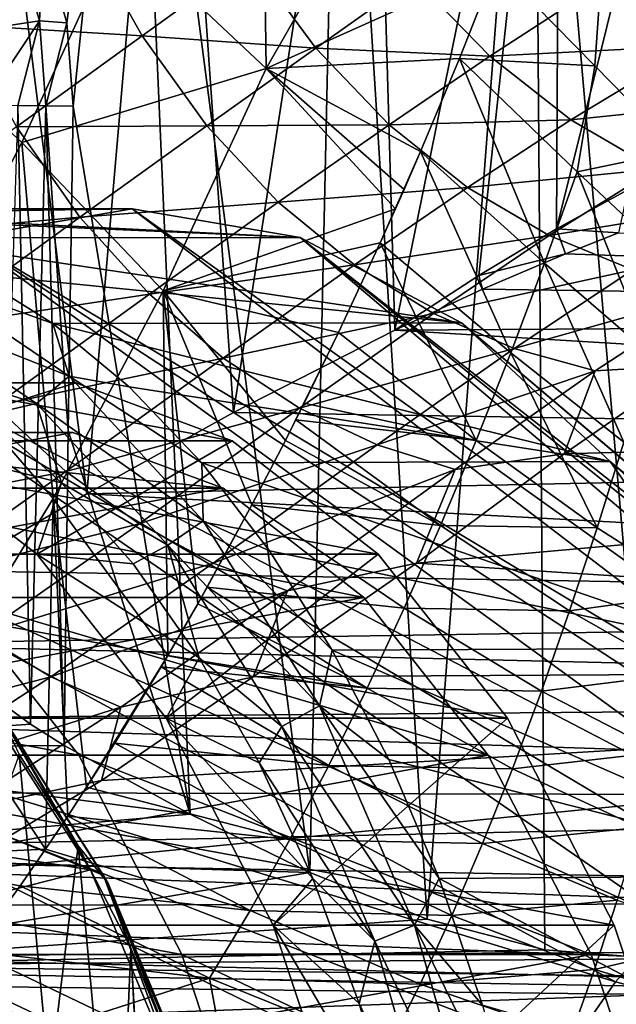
# Model space of a CAD drawing. Header units: metres. Extents: x -62 to 300, y -109 to 109.
# Tile 90 of 256: x 0.96 to 4.54, y -72.07 to -66.17. Entities that reach past the tile are written whole.
import ezdxf

# ---------------------------------------------------------------- set-up
doc = ezdxf.new("R2010")
doc.units = ezdxf.units.M
doc.layers.add('solid_500635', color=7, linetype='CONTINUOUS')

msp = doc.modelspace()

# ---------------------------------------------------------------- linework, layer by layer
at = {"layer": 'solid_500635'}
for points in [[(4.414676, -66.442856, -10.750117), (3.822498, -65.838898, -10.99087), (4.83531, -60.48914, -10.777117)], [(4.91487, -66.952858, -10.517338), (4.414676, -66.442856, -10.750117), (4.83531, -60.48914, -10.777117)], [(1.364449, -69.010475, 8.152111), (0.564259, -69.472717, 8.238403), (0.628751, -63.165276, 8.3901)], [(1.364449, -69.010475, 8.152111), (0.628751, -63.165276, 8.3901), (1.872208, -63.165276, 8.202679)], [(1.645622, -63.165276, -8.251122), (1.106093, -65.690086, -8.265699), (1.244634, -66.184013, -8.233155)], [(1.645622, -63.165276, -8.251122), (1.244634, -66.184013, -8.233155), (1.283835, -66.684723, -8.214751)], [(1.985656, -70.93219, -7.992712), (1.645622, -63.165276, -8.251122), (1.283835, -66.684723, -8.214751)], [(2.246483, -68.522705, 7.963655), (1.364449, -69.010475, 8.152111), (1.872208, -63.165276, 8.202679)], [(2.704326, -71.282684, -7.774232), (2.881211, -63.165276, -7.904917), (1.645622, -63.165276, -8.251122)], [(1.985656, -70.93219, -7.992712), (2.704326, -71.282684, -7.774232), (1.645622, -63.165276, -8.251122)], [(2.246483, -68.522705, 7.963655), (1.872208, -63.165276, 8.202679), (3.073843, -63.165276, 7.832023)], [(3.21521, -68.027199, 7.635393), (2.246483, -68.522705, 7.963655), (3.073843, -63.165276, 7.832023)], [(2.704326, -71.282684, -7.774232), (3.408413, -71.561455, -7.488616), (2.881211, -63.165276, -7.904917)], [(3.408413, -71.561455, -7.488616), (4.049783, -63.165276, -7.374846), (2.881211, -63.165276, -7.904917)], [(3.21521, -68.027199, 7.635393), (3.073843, -63.165276, 7.832023), (4.206813, -63.165276, 7.286413)], [(3.71759, -67.699524, 7.411463), (3.21521, -68.027199, 7.635393), (4.206813, -63.165276, 7.286413)], [(3.408413, -71.561455, -7.488616), (4.115336, -71.746017, -7.122199), (4.049783, -63.165276, -7.374846)], [(4.183919, -67.419502, 7.165586), (3.71759, -67.699524, 7.411463), (4.206813, -63.165276, 7.286413)], [(4.803839, -71.799995, -6.676443), (5.124158, -63.165276, -6.673237), (4.049783, -63.165276, -7.374846)], [(4.115336, -71.746017, -7.122199), (4.803839, -71.799995, -6.676443), (4.049783, -63.165276, -7.374846)], [(4.183919, -67.419502, 7.165586), (4.206813, -63.165276, 7.286413), (5.24581, -63.165276, 6.578037)], [(4.613797, -67.185982, 6.902903), (4.183919, -67.419502, 7.165586), (5.24581, -63.165276, 6.578037)], [(2.441641, -66.459221, -11.462218), (1.556798, -65.625488, -11.634988), (2.416229, -64.564964, -11.419086)], [(2.441641, -66.459221, -11.462218), (2.416229, -64.564964, -11.419086), (3.159353, -65.20282, -11.217307)], [(2.441641, -66.459221, -11.462218), (3.159353, -65.20282, -11.217307), (3.822498, -65.838898, -10.99087)], [(0.604469, -66.196709, 12.280176), (1.354332, -65.652222, 12.27731), (0.312458, -65.529556, 12.057717)], [(0.975814, -66.902145, -11.958987), (0.019048, -66.014954, -12.010802), (1.556798, -65.625488, -11.634988)], [(0.975814, -66.902145, -11.958987), (1.556798, -65.625488, -11.634988), (2.441641, -66.459221, -11.462218)], [(1.697253, -66.263145, 12.549863), (1.354332, -65.652222, 12.27731), (0.604469, -66.196709, 12.280176)], [(1.080518, -66.171921, -8.249556), (0.937906, -65.676407, -8.28035), (0.710456, -66.228172, -8.216345)], [(1.080518, -66.171921, -8.249556), (1.106093, -65.690086, -8.265699), (0.937906, -65.676407, -8.28035)], [(1.697253, -66.263145, 12.549863), (2.341826, -65.795738, 12.518625), (1.354332, -65.652222, 12.27731)], [(1.080518, -66.171921, -8.249556), (1.244634, -66.184013, -8.233155), (1.106093, -65.690086, -8.265699)], [(2.739701, -66.337006, 12.839159), (2.341826, -65.795738, 12.518625), (1.697253, -66.263145, 12.549863)], [(2.739701, -66.337006, 12.839159), (3.330928, -65.917168, 12.80323), (2.341826, -65.795738, 12.518625)], [(5.007694, -66.3228, 13.55438), (5.921206, -65.798935, 13.505888), (4.495579, -65.922134, 13.14192)], [(2.441641, -66.459221, -11.462218), (3.822498, -65.838898, -10.99087), (3.601828, -66.397438, -11.064909)], [(3.601828, -66.397438, -11.064909), (3.822498, -65.838898, -10.99087), (4.414676, -66.442856, -10.750117)], [(3.784534, -66.38488, 13.168923), (3.330928, -65.917168, 12.80323), (2.739701, -66.337006, 12.839159)], [(3.784534, -66.38488, 13.168923), (4.495579, -65.922134, 13.14192), (3.330928, -65.917168, 12.80323)], [(5.007694, -66.3228, 13.55438), (4.495579, -65.922134, 13.14192), (3.784534, -66.38488, 13.168923)], [(0.352653, -68.100082, -12.456882), (0.019048, -66.014954, -12.010802), (0.975814, -66.902145, -11.958987)], [(0.942677, -66.808113, 12.552604), (1.697253, -66.263145, 12.549863), (0.604469, -66.196709, 12.280176)], [(1.080518, -66.171921, -8.249556), (0.710456, -66.228172, -8.216345), (0.744274, -66.676216, -8.200944)], [(0.950352, -66.67997, -8.229373), (1.080518, -66.171921, -8.249556), (0.744274, -66.676216, -8.200944)], [(0.950352, -66.67997, -8.229373), (1.118768, -66.682571, -8.231311), (1.080518, -66.171921, -8.249556)], [(1.118768, -66.682571, -8.231311), (1.244634, -66.184013, -8.233155), (1.080518, -66.171921, -8.249556)], [(1.118768, -66.682571, -8.231311), (1.283835, -66.684723, -8.214751), (1.244634, -66.184013, -8.233155)], [(2.086479, -66.802025, 12.867932), (1.697253, -66.263145, 12.549863), (0.942677, -66.808113, 12.552604)], [(2.086479, -66.802025, 12.867932), (2.739701, -66.337006, 12.839159), (1.697253, -66.263145, 12.549863)], [(4.271079, -66.767281, 13.564917), (5.007694, -66.3228, 13.55438), (3.784534, -66.38488, 13.168923)], [(5.543062, -66.633591, 13.989899), (5.007694, -66.3228, 13.55438), (4.271079, -66.767281, 13.564917)], [(3.1793, -66.79644, 13.198299), (2.739701, -66.337006, 12.839159), (2.086479, -66.802025, 12.867932)], [(3.1793, -66.79644, 13.198299), (3.784534, -66.38488, 13.168923), (2.739701, -66.337006, 12.839159)], [(4.271079, -66.767281, 13.564917), (3.784534, -66.38488, 13.168923), (3.1793, -66.79644, 13.198299)], [(2.441641, -66.459221, -11.462218), (3.601828, -66.397438, -11.064909), (3.368589, -66.956276, -11.169517)], [(4.111862, -67.626617, -10.891522), (3.368589, -66.956276, -11.169517), (3.601828, -66.397438, -11.064909)], [(4.308434, -67.077637, -10.789546), (3.601828, -66.397438, -11.064909), (4.414676, -66.442856, -10.750117)], [(4.111862, -67.626617, -10.891522), (3.601828, -66.397438, -11.064909), (4.308434, -67.077637, -10.789546)], [(4.308434, -67.077637, -10.789546), (4.414676, -66.442856, -10.750117), (4.91487, -66.952858, -10.517338)], [(1.824409, -67.792824, -11.850321), (0.975814, -66.902145, -11.958987), (2.441641, -66.459221, -11.462218)], [(1.824409, -67.792824, -11.850321), (2.441641, -66.459221, -11.462218), (3.218404, -67.300552, -11.24983)], [(2.441641, -66.459221, -11.462218), (3.368589, -66.956276, -11.169517), (3.27012, -67.183311, -11.221086)], [(2.441641, -66.459221, -11.462218), (3.27012, -67.183311, -11.221086), (3.218404, -67.300552, -11.24983)], [(0.83699, -70.253365, -8.160066), (1.027731, -70.39222, -8.166802), (0.950352, -66.67997, -8.229373)], [(1.027731, -70.39222, -8.166802), (1.118768, -66.682571, -8.231311), (0.950352, -66.67997, -8.229373)], [(1.027731, -70.39222, -8.166802), (1.229029, -70.518959, -8.149217), (1.118768, -66.682571, -8.231311)], [(1.118768, -66.682571, -8.231311), (1.229029, -70.518959, -8.149217), (1.25266, -68.629837, -8.177448)], [(1.118768, -66.682571, -8.231311), (1.25266, -68.629837, -8.177448), (1.283835, -66.684723, -8.214751)], [(1.985656, -70.93219, -7.992712), (1.283835, -66.684723, -8.214751), (1.25266, -68.629837, -8.177448)], [(4.779548, -67.062317, 13.981467), (5.543062, -66.633591, 13.989899), (4.271079, -66.767281, 13.564917)], [(1.323663, -67.349541, 12.869107), (2.086479, -66.802025, 12.867932), (0.942677, -66.808113, 12.552604)], [(2.514792, -67.260689, 13.22342), (2.086479, -66.802025, 12.867932), (1.323663, -67.349541, 12.869107)], [(2.514792, -67.260689, 13.22342), (3.1793, -66.79644, 13.198299), (2.086479, -66.802025, 12.867932)], [(3.649905, -67.171745, 13.586038), (3.1793, -66.79644, 13.198299), (2.514792, -67.260689, 13.22342)], [(3.649905, -67.171745, 13.586038), (4.271079, -66.767281, 13.564917), (3.1793, -66.79644, 13.198299)], [(4.779548, -67.062317, 13.981467), (4.271079, -66.767281, 13.564917), (3.649905, -67.171745, 13.586038)], [(1.323663, -67.349541, 12.869107), (0.942677, -66.808113, 12.552604), (0.041771, -67.465515, 12.488953)], [(1.163777, -69.037201, -12.419436), (0.352653, -68.100082, -12.456882), (0.975814, -66.902145, -11.958987)], [(1.163777, -69.037201, -12.419436), (0.975814, -66.902145, -11.958987), (1.824409, -67.792824, -11.850321)], [(3.126732, -67.505119, -11.303505), (3.218404, -67.300552, -11.24983), (3.368589, -66.956276, -11.169517)], [(3.909798, -68.164284, -11.018254), (3.126732, -67.505119, -11.303505), (3.368589, -66.956276, -11.169517)], [(3.218404, -67.300552, -11.24983), (3.27012, -67.183311, -11.221086), (3.368589, -66.956276, -11.169517)], [(3.909798, -68.164284, -11.018254), (3.368589, -66.956276, -11.169517), (4.111862, -67.626617, -10.891522)], [(4.90202, -67.634178, -10.517539), (4.308434, -67.077637, -10.789546), (4.91487, -66.952858, -10.517338)], [(4.140705, -67.460907, 13.992286), (4.779548, -67.062317, 13.981467), (3.649905, -67.171745, 13.586038)], [(4.747134, -68.173645, -10.609484), (4.111862, -67.626617, -10.891522), (4.308434, -67.077637, -10.789546)], [(5.300198, -67.271881, 14.408567), (4.779548, -67.062317, 13.981467), (4.140705, -67.460907, 13.992286)], [(4.747134, -68.173645, -10.609484), (4.308434, -67.077637, -10.789546), (4.90202, -67.634178, -10.517539)], [(2.97177, -67.636833, 13.606249), (3.649905, -67.171745, 13.586038), (2.514792, -67.260689, 13.22342)], [(4.140705, -67.460907, 13.992286), (3.649905, -67.171745, 13.586038), (2.97177, -67.636833, 13.606249)], [(4.557864, -67.445023, 6.950176), (4.183919, -67.419502, 7.165586), (4.613797, -67.185982, 6.902903)], [(1.740615, -67.812958, 13.221716), (2.514792, -67.260689, 13.22342), (1.323663, -67.349541, 12.869107)], [(2.97177, -67.636833, 13.606249), (2.514792, -67.260689, 13.22342), (1.740615, -67.812958, 13.221716)], [(4.642171, -67.665962, 14.406774), (5.300198, -67.271881, 14.408567), (4.140705, -67.460907, 13.992286)], [(-1.326184, -67.343521, 0.15054), (0.631211, -67.472931, 2.585431), (1.638304, -67.300003, 1.147153)], [(-0.819033, -67.300003, -0.573746), (-1.326184, -67.343521, 0.15054), (1.638304, -67.300003, 1.147153)], [(-0.819033, -67.300003, -0.573746), (1.638304, -67.300003, 1.147153), (2.645397, -67.472931, -0.291125)], [(-0.311884, -67.343559, -1.29803), (-0.819033, -67.300003, -0.573746), (2.645397, -67.472931, -0.291125)], [(6.360349, -70.902344, 4.454275), (1.638304, -67.300003, 1.147153), (0.631211, -67.472931, 2.585431)], [(6.749005, -70.944977, 3.899216), (2.645397, -67.472931, -0.291125), (1.638304, -67.300003, 1.147153)], [(6.360349, -70.902344, 4.454275), (6.749005, -70.944977, 3.899216), (1.638304, -67.300003, 1.147153)], [(1.824409, -67.792824, -11.850321), (3.218404, -67.300552, -11.24983), (3.126732, -67.505119, -11.303505)], [(0.190339, -67.473763, -2.015279), (-0.311884, -67.343559, -1.29803), (2.645397, -67.472931, -0.291125)], [(0.411393, -68.011826, 12.802243), (1.323663, -67.349541, 12.869107), (0.041771, -67.465515, 12.488953)], [(1.740615, -67.812958, 13.221716), (1.323663, -67.349541, 12.869107), (0.411393, -68.011826, 12.802243)], [(4.238284, -67.569801, 7.138771), (3.71759, -67.699524, 7.411463), (4.183919, -67.419502, 7.165586)], [(4.557864, -67.445023, 6.950176), (4.238284, -67.569801, 7.138771), (4.183919, -67.419502, 7.165586)], [(15.472398, -67.951546, 16.041019), (4.238284, -67.569801, 7.138771), (4.557864, -67.445023, 6.950176)], [(5.589205, -71.072617, 5.555582), (0.631211, -67.472931, 2.585431), (-0.33718, -67.985085, 3.968436)], [(0.190339, -67.473763, -2.015279), (2.645397, -67.472931, -0.291125), (3.613788, -67.985085, -1.67413)], [(0.682808, -67.689369, -2.718597), (0.190339, -67.473763, -2.015279), (3.613788, -67.985085, -1.67413)], [(5.971697, -70.945122, 5.009326), (6.360349, -70.902344, 4.454275), (0.631211, -67.472931, 2.585431)], [(5.589205, -71.072617, 5.555582), (5.971697, -70.945122, 5.009326), (0.631211, -67.472931, 2.585431)], [(1.824409, -67.792824, -11.850321), (3.126732, -67.505119, -11.303505), (2.8769, -68.04245, -11.466554)], [(7.501832, -71.282387, 2.824067), (3.613788, -67.985085, -1.67413), (2.645397, -67.472931, -0.291125)], [(7.131513, -71.072327, 3.352938), (7.501832, -71.282387, 2.824067), (2.645397, -67.472931, -0.291125)], [(6.749005, -70.944977, 3.899216), (7.131513, -71.072327, 3.352938), (2.645397, -67.472931, -0.291125)], [(3.702202, -68.68927, -11.169149), (2.8769, -68.04245, -11.466554), (3.126732, -67.505119, -11.303505)], [(3.446904, -67.928421, 14.006264), (4.140705, -67.460907, 13.992286), (2.97177, -67.636833, 13.606249)], [(3.702202, -68.68927, -11.169149), (3.126732, -67.505119, -11.303505), (3.909798, -68.164284, -11.018254)], [(4.642171, -67.665962, 14.406774), (4.140705, -67.460907, 13.992286), (3.446904, -67.928421, 14.006264)], [(4.238284, -67.569801, 7.138771), (3.74123, -67.781548, 7.398872), (3.71759, -67.699524, 7.411463)], [(15.472398, -67.951546, 16.041019), (3.74123, -67.781548, 7.398872), (4.238284, -67.569801, 7.138771)], [(4.589605, -68.700615, -10.722285), (3.909798, -68.164284, -11.018254), (4.111862, -67.626617, -10.891522)], [(4.589605, -68.700615, -10.722285), (4.111862, -67.626617, -10.891522), (4.747134, -68.173645, -10.609484)], [(0.378451, -67.70787, -2.719398), (0.682808, -67.689369, -2.718597), (1.160755, -67.988281, -3.401177)], [(1.160755, -67.988281, -3.401177), (0.682808, -67.689369, -2.718597), (3.613788, -67.985085, -1.67413)], [(2.183605, -68.19606, 13.600554), (2.97177, -67.636833, 13.606249), (1.740615, -67.812958, 13.221716)], [(3.446904, -67.928421, 14.006264), (2.97177, -67.636833, 13.606249), (2.183605, -68.19606, 13.600554)], [(3.930956, -68.137489, 14.413161), (4.642171, -67.665962, 14.406774), (3.446904, -67.928421, 14.006264)], [(5.146895, -67.795624, 14.818926), (4.642171, -67.665962, 14.406774), (3.930956, -68.137489, 14.413161)], [(0.378451, -67.70787, -2.719398), (1.260138, -68.303375, -3.978577), (0.199602, -67.884026, -2.783444)], [(0.378451, -67.70787, -2.719398), (1.160755, -67.988281, -3.401177), (1.260138, -68.303375, -3.978577)], [(3.74123, -67.781548, 7.398872), (3.21521, -68.027199, 7.635393), (3.71759, -67.699524, 7.411463)], [(1.163777, -69.037201, -12.419436), (1.824409, -67.792824, -11.850321), (1.852012, -69.979645, -12.357639)], [(1.824409, -67.792824, -11.850321), (2.8769, -68.04245, -11.466554), (2.557009, -68.690781, -11.708436)], [(1.824409, -67.792824, -11.850321), (2.557009, -68.690781, -11.708436), (2.356177, -69.076752, -11.877828)], [(1.824409, -67.792824, -11.850321), (2.356177, -69.076752, -11.877828), (2.031298, -69.668968, -12.178433)], [(1.824409, -67.792824, -11.850321), (2.031298, -69.668968, -12.178433), (1.852012, -69.979645, -12.357639)], [(15.472398, -67.951546, 16.041019), (3.21521, -68.027199, 7.635393), (3.74123, -67.781548, 7.398872)], [(4.416801, -68.272705, 14.81639), (5.146895, -67.795624, 14.818926), (3.930956, -68.137489, 14.413161)], [(4.416801, -68.272705, 14.81639), (4.999525, -68.237175, 15.168205), (5.146895, -67.795624, 14.818926)], [(0.813629, -68.482895, 13.149895), (1.740615, -67.812958, 13.221716), (0.411393, -68.011826, 12.802243)], [(2.183605, -68.19606, 13.600554), (1.740615, -67.812958, 13.221716), (0.813629, -68.482895, 13.149895)], [(0.199602, -67.884026, -2.783444), (1.063213, -68.467323, -4.016808), (0.281495, -68.218117, -3.017187)], [(1.260138, -68.303375, -3.978577), (1.063213, -68.467323, -4.016808), (0.199602, -67.884026, -2.783444)], [(2.642622, -68.496788, 13.995668), (3.446904, -67.928421, 14.006264), (2.183605, -68.19606, 13.600554)], [(3.930956, -68.137489, 14.413161), (3.446904, -67.928421, 14.006264), (2.642622, -68.496788, 13.995668)], [(4.8667, -71.572388, 6.587427), (-0.33718, -67.985085, 3.968436), (-1.229654, -68.816772, 5.243021)], [(5.218912, -71.282822, 6.084416), (5.589205, -71.072617, 5.555582), (-0.33718, -67.985085, 3.968436)], [(4.8667, -71.572388, 6.587427), (5.218912, -71.282822, 6.084416), (-0.33718, -67.985085, 3.968436)], [(1.160755, -67.988281, -3.401177), (3.613788, -67.985085, -1.67413), (4.506262, -68.816772, -2.948715)], [(1.619557, -68.36763, -4.056414), (1.160755, -67.988281, -3.401177), (4.506262, -68.816772, -2.948715)], [(1.260138, -68.303375, -3.978577), (1.160755, -67.988281, -3.401177), (1.619557, -68.36763, -4.056414)], [(15.472398, -67.951546, 16.041019), (14.751349, -68.724213, 17.070747), (3.21521, -68.027199, 7.635393)], [(7.85408, -71.571831, 2.321005), (4.506262, -68.816772, -2.948715), (3.613788, -67.985085, -1.67413)], [(7.501832, -71.282387, 2.824067), (7.85408, -71.571831, 2.321005), (3.613788, -67.985085, -1.67413)], [(14.751349, -68.724213, 17.070747), (2.246483, -68.522705, 7.963655), (3.21521, -68.027199, 7.635393)], [(2.557009, -68.690781, -11.708436), (2.8769, -68.04245, -11.466554), (2.669909, -68.466805, -11.61903)], [(2.669909, -68.466805, -11.61903), (2.8769, -68.04245, -11.466554), (3.702202, -68.68927, -11.169149)], [(0.472294, -70.168236, -13.160271), (0.352653, -68.100082, -12.456882), (1.163777, -69.037201, -12.419436)], [(3.108884, -68.717018, 14.396924), (3.930956, -68.137489, 14.413161), (2.642622, -68.496788, 13.995668)], [(4.416801, -68.272705, 14.81639), (3.930956, -68.137489, 14.413161), (3.108884, -68.717018, 14.396924)], [(4.428606, -69.213753, -10.85513), (3.702202, -68.68927, -11.169149), (3.909798, -68.164284, -11.018254)], [(4.428606, -69.213753, -10.85513), (3.909798, -68.164284, -11.018254), (4.589605, -68.700615, -10.722285)], [(1.063213, -68.467323, -4.016808), (0.758733, -68.538399, -3.698753), (0.281495, -68.218117, -3.017187)], [(1.239216, -68.87645, 13.52245), (2.183605, -68.19606, 13.600554), (0.813629, -68.482895, 13.149895)], [(2.642622, -68.496788, 13.995668), (2.183605, -68.19606, 13.600554), (1.239216, -68.87645, 13.52245)], [(3.57567, -68.864998, 14.793877), (4.416801, -68.272705, 14.81639), (3.108884, -68.717018, 14.396924)], [(3.57567, -68.864998, 14.793877), (4.229973, -68.76989, 15.147267), (4.416801, -68.272705, 14.81639)], [(4.999525, -68.237175, 15.168205), (4.229973, -68.76989, 15.147267), (13.645059, -68.505463, 21.484407)], [(4.416801, -68.272705, 14.81639), (4.229973, -68.76989, 15.147267), (4.999525, -68.237175, 15.168205)], [(1.260138, -68.303375, -3.978577), (2.064049, -69.171196, -5.126681), (1.063213, -68.467323, -4.016808)], [(1.260138, -68.303375, -3.978577), (1.619557, -68.36763, -4.056414), (2.054783, -68.823746, -4.67798)], [(1.260138, -68.303375, -3.978577), (2.054783, -68.823746, -4.67798), (2.064049, -69.171196, -5.126681)], [(1.298733, -68.343849, -0.111336), (-0.749147, -68.343849, -1.545277), (0.189118, -68.691498, -2.885259)], [(0.339571, -68.343849, 1.258489), (-0.749147, -68.343849, -1.545277), (1.298733, -68.343849, -0.111336)], [(-0.598694, -68.691498, 2.598471), (0.339571, -68.343849, 1.258489), (2.236998, -68.691498, -1.451318)], [(1.298733, -68.343849, -0.111336), (0.189118, -68.691498, -2.885259), (2.236998, -68.691498, -1.451318)], [(0.339571, -68.343849, 1.258489), (1.298733, -68.343849, -0.111336), (2.236998, -68.691498, -1.451318)], [(2.054783, -68.823746, -4.67798), (1.619557, -68.36763, -4.056414), (4.506262, -68.816772, -2.948715)], [(1.239216, -68.87645, 13.52245), (0.813629, -68.482895, 13.149895), (-0.088236, -69.129807, 13.001855)], [(1.063213, -68.467323, -4.016808), (1.214053, -68.94397, -4.349017), (0.758733, -68.538399, -3.698753)], [(1.063213, -68.467323, -4.016808), (1.850643, -69.317352, -5.141375), (1.214053, -68.94397, -4.349017)], [(2.064049, -69.171196, -5.126681), (1.850643, -69.317352, -5.141375), (1.063213, -68.467323, -4.016808)], [(1.678817, -69.190468, 13.910387), (2.642622, -68.496788, 13.995668), (1.239216, -68.87645, 13.52245)], [(3.108884, -68.717018, 14.396924), (2.642622, -68.496788, 13.995668), (1.678817, -69.190468, 13.910387)], [(2.557009, -68.690781, -11.708436), (2.669909, -68.466805, -11.61903), (2.619816, -68.566818, -11.658169)], [(2.619816, -68.566818, -11.658169), (2.669909, -68.466805, -11.61903), (3.702202, -68.68927, -11.169149)], [(3.343603, -69.426468, 15.090912), (13.04159, -70.048737, 22.346041), (13.645059, -68.505463, 21.484407)], [(4.229973, -68.76989, 15.147267), (3.343603, -69.426468, 15.090912), (13.645059, -68.505463, 21.484407)], [(0.758733, -68.538399, -3.698753), (1.214053, -68.94397, -4.349017), (0.189118, -68.691498, -2.885259)], [(14.751349, -68.724213, 17.070747), (1.364449, -69.010475, 8.152111), (2.246483, -68.522705, 7.963655)], [(2.557009, -68.690781, -11.708436), (2.619816, -68.566818, -11.658169), (3.489144, -69.20034, -11.34345)], [(3.489144, -69.20034, -11.34345), (2.619816, -68.566818, -11.658169), (3.702202, -68.68927, -11.169149)], [(1.985656, -70.93219, -7.992712), (1.25266, -68.629837, -8.177448), (1.229029, -70.518959, -8.149217)], [(1.280757, -68.642174, -0.085664), (-1.176699, -68.642174, -1.806393), (-2.099909, -68.642174, -0.487913)], [(0.357547, -68.642174, 1.232816), (1.280757, -68.642174, -0.085664), (-2.099909, -68.642174, -0.487913)], [(-1.475154, -69.371796, 3.850185), (-0.598694, -68.691498, 2.598471), (3.113458, -69.371796, -2.703032)], [(2.183909, -68.97686, -1.375498), (-0.273547, -68.97686, -3.096228), (-1.176699, -68.642174, -1.806393)], [(1.280757, -68.642174, -0.085664), (2.183909, -68.97686, -1.375498), (-1.176699, -68.642174, -1.806393)], [(-0.598694, -68.691498, 2.598471), (2.236998, -68.691498, -1.451318), (3.113458, -69.371796, -2.703032)], [(-0.545605, -68.97686, 2.522651), (2.183909, -68.97686, -1.375498), (1.280757, -68.642174, -0.085664)], [(-0.545605, -68.97686, 2.522651), (1.280757, -68.642174, -0.085664), (0.357547, -68.642174, 1.232816)], [(1.214053, -68.94397, -4.349017), (1.065578, -69.371796, -4.136973), (0.189118, -68.691498, -2.885259)], [(2.236998, -68.691498, -1.451318), (0.189118, -68.691498, -2.885259), (1.065578, -69.371796, -4.136973)], [(2.236998, -68.691498, -1.451318), (1.065578, -69.371796, -4.136973), (3.113458, -69.371796, -2.703032)], [(2.356177, -69.076752, -11.877828), (2.557009, -68.690781, -11.708436), (3.489144, -69.20034, -11.34345)], [(3.489144, -69.20034, -11.34345), (3.702202, -68.68927, -11.169149), (4.428606, -69.213753, -10.85513)], [(14.751349, -68.724213, 17.070747), (14.104804, -69.691551, 17.994123), (1.364449, -69.010475, 8.152111)], [(2.124271, -69.42659, 14.303911), (3.108884, -68.717018, 14.396924), (1.678817, -69.190468, 13.910387)], [(3.57567, -68.864998, 14.793877), (3.108884, -68.717018, 14.396924), (2.124271, -69.42659, 14.303911)], [(5.04376, -69.603119, -10.551456), (4.428606, -69.213753, -10.85513), (4.589605, -68.700615, -10.722285)], [(3.57567, -68.864998, 14.793877), (3.343603, -69.426468, 15.090912), (4.229973, -68.76989, 15.147267)], [(4.538114, -71.936768, 7.056696), (-1.229654, -68.816772, 5.243021), (-2.011914, -69.936035, 6.360205)], [(4.538114, -71.936768, 7.056696), (4.8667, -71.572388, 6.587427), (-1.229654, -68.816772, 5.243021)], [(2.054783, -68.823746, -4.67798), (4.506262, -68.816772, -2.948715), (5.288522, -69.936035, -4.065899)], [(2.462122, -69.352104, -5.259722), (2.054783, -68.823746, -4.67798), (5.288522, -69.936035, -4.065899)], [(2.064049, -69.171196, -5.126681), (2.054783, -68.823746, -4.67798), (2.462122, -69.352104, -5.259722)], [(2.569396, -69.592468, 14.692792), (3.57567, -68.864998, 14.793877), (2.124271, -69.42659, 14.303911)], [(2.569396, -69.592468, 14.692792), (3.343603, -69.426468, 15.090912), (3.57567, -68.864998, 14.793877)], [(8.482533, -72.3694, 1.423483), (5.288522, -69.936035, -4.065899), (4.506262, -68.816772, -2.948715)], [(8.182712, -71.936081, 1.851671), (8.482533, -72.3694, 1.423483), (4.506262, -68.816772, -2.948715)], [(7.85408, -71.571831, 2.321005), (8.182712, -71.936081, 1.851671), (4.506262, -68.816772, -2.948715)], [(0.31458, -69.531288, 13.362843), (1.239216, -68.87645, 13.52245), (-0.088236, -69.129807, 13.001855)], [(1.678817, -69.190468, 13.910387), (1.239216, -68.87645, 13.52245), (0.31458, -69.531288, 13.362843)], [(-1.389152, -69.631653, 3.727361), (3.027456, -69.631653, -2.580208), (2.183909, -68.97686, -1.375498)], [(-1.389152, -69.631653, 3.727361), (2.183909, -68.97686, -1.375498), (-0.545605, -68.97686, 2.522651)], [(3.027456, -69.631653, -2.580208), (0.57, -69.631653, -4.300937), (-0.273547, -68.97686, -3.096228)], [(2.183909, -68.97686, -1.375498), (3.027456, -69.631653, -2.580208), (-0.273547, -68.97686, -3.096228)], [(1.214053, -68.94397, -4.349017), (1.642696, -69.430641, -4.961183), (1.065578, -69.371796, -4.136973)], [(1.850643, -69.317352, -5.141375), (1.642696, -69.430641, -4.961183), (1.214053, -68.94397, -4.349017)], [(0.472294, -70.168236, -13.160271), (1.163777, -69.037201, -12.419436), (1.116703, -71.142616, -13.185)], [(14.104804, -69.691551, 17.994123), (0.564259, -69.472717, 8.238403), (1.364449, -69.010475, 8.152111)], [(1.163777, -69.037201, -12.419436), (1.250404, -70.94397, -13.023905), (1.116703, -71.142616, -13.185)], [(1.163777, -69.037201, -12.419436), (1.852012, -69.979645, -12.357639), (1.364224, -70.770447, -12.890415)], [(1.163777, -69.037201, -12.419436), (1.364224, -70.770447, -12.890415), (1.250404, -70.94397, -13.023905)], [(2.031298, -69.668968, -12.178433), (2.356177, -69.076752, -11.877828), (2.086667, -69.57074, -12.124965)], [(2.086667, -69.57074, -12.124965), (2.356177, -69.076752, -11.877828), (3.27085, -69.696388, -11.540305)], [(3.27085, -69.696388, -11.540305), (2.356177, -69.076752, -11.877828), (3.489144, -69.20034, -11.34345)], [(0.729654, -69.856636, 13.73803), (1.678817, -69.190468, 13.910387), (0.31458, -69.531288, 13.362843)], [(2.124271, -69.42659, 14.303911), (1.678817, -69.190468, 13.910387), (0.729654, -69.856636, 13.73803)], [(2.064049, -69.171196, -5.126681), (2.762809, -70.281776, -6.124614), (1.850643, -69.317352, -5.141375)], [(2.064049, -69.171196, -5.126681), (2.462122, -69.352104, -5.259722), (2.837674, -69.947578, -5.796065)], [(2.064049, -69.171196, -5.126681), (2.837674, -69.947578, -5.796065), (2.762809, -70.281776, -6.124614)], [(3.27085, -69.696388, -11.540305), (3.489144, -69.20034, -11.34345), (4.263632, -69.711998, -11.007004)], [(4.263632, -69.711998, -11.007004), (3.489144, -69.20034, -11.34345), (4.428606, -69.213753, -10.85513)], [(4.263632, -69.711998, -11.007004), (4.428606, -69.213753, -10.85513), (5.04376, -69.603119, -10.551456)], [(1.850643, -69.317352, -5.141375), (2.039868, -69.993225, -5.528403), (1.642696, -69.430641, -4.961183)], [(1.850643, -69.317352, -5.141375), (2.535078, -70.405167, -6.118848), (2.039868, -69.993225, -5.528403)], [(2.762809, -70.281776, -6.124614), (2.535078, -70.405167, -6.118848), (1.850643, -69.317352, -5.141375)], [(-2.251309, -70.354988, 4.958649), (-1.475154, -69.371796, 3.850185), (3.889613, -70.354988, -3.811496)], [(-1.475154, -69.371796, 3.850185), (3.113458, -69.371796, -2.703032), (3.889613, -70.354988, -3.811496)], [(2.039868, -69.993225, -5.528403), (1.841733, -70.354988, -5.245438), (1.065578, -69.371796, -4.136973)], [(3.113458, -69.371796, -2.703032), (1.065578, -69.371796, -4.136973), (1.841733, -70.354988, -5.245438)], [(1.642696, -69.430641, -4.961183), (2.039868, -69.993225, -5.528403), (1.065578, -69.371796, -4.136973)], [(3.113458, -69.371796, -2.703032), (1.841733, -70.354988, -5.245438), (3.889613, -70.354988, -3.811496)], [(2.837674, -69.947578, -5.796065), (2.462122, -69.352104, -5.259722), (5.288522, -69.936035, -4.065899)], [(1.149526, -70.107292, 14.118078), (2.124271, -69.42659, 14.303911), (0.729654, -69.856636, 13.73803)], [(2.569396, -69.592468, 14.692792), (2.124271, -69.42659, 14.303911), (1.149526, -70.107292, 14.118078)], [(3.343603, -69.426468, 15.090912), (2.363496, -70.108749, 14.914936), (13.04159, -70.048737, 22.346041)], [(2.569396, -69.592468, 14.692792), (2.363496, -70.108749, 14.914936), (3.343603, -69.426468, 15.090912)], [(14.104804, -69.691551, 17.994123), (-0.183454, -69.912666, 8.248996), (0.564259, -69.472717, 8.238403)], [(2.031298, -69.668968, -12.178433), (2.086667, -69.57074, -12.124965), (3.047323, -70.176193, -11.759011)], [(3.047323, -70.176193, -11.759011), (2.086667, -69.57074, -12.124965), (3.27085, -69.696388, -11.540305)], [(-4.593568, -70.57782, 3.073402), (-3.846608, -69.631653, 2.006631), (1.31696, -70.57782, -5.367707)], [(-3.846608, -69.631653, 2.006631), (0.57, -69.631653, -4.300937), (1.31696, -70.57782, -5.367707)], [(-2.136112, -70.57782, 4.794131), (3.774416, -70.57782, -3.646978), (3.027456, -69.631653, -2.580208)], [(-2.136112, -70.57782, 4.794131), (3.027456, -69.631653, -2.580208), (-1.389152, -69.631653, 3.727361)], [(3.774416, -70.57782, -3.646978), (1.31696, -70.57782, -5.367707), (0.57, -69.631653, -4.300937)], [(3.027456, -69.631653, -2.580208), (3.774416, -70.57782, -3.646978), (0.57, -69.631653, -4.300937)], [(1.568625, -70.290154, 14.493036), (2.569396, -69.592468, 14.692792), (1.149526, -70.107292, 14.118078)], [(1.568625, -70.290154, 14.493036), (2.363496, -70.108749, 14.914936), (2.569396, -69.592468, 14.692792)], [(4.926364, -70.090019, -10.678599), (4.263632, -69.711998, -11.007004), (5.04376, -69.603119, -10.551456)], [(14.104804, -69.691551, 17.994123), (13.814623, -70.243065, 18.408607), (-0.183454, -69.912666, 8.248996)], [(1.852012, -69.979645, -12.357639), (2.031298, -69.668968, -12.178433), (3.047323, -70.176193, -11.759011)], [(3.047323, -70.176193, -11.759011), (3.27085, -69.696388, -11.540305), (4.094366, -70.19442, -11.176791)], [(4.094366, -70.19442, -11.176791), (3.27085, -69.696388, -11.540305), (4.263632, -69.711998, -11.007004)], [(4.094366, -70.19442, -11.176791), (4.263632, -69.711998, -11.007004), (4.926364, -70.090019, -10.678599)], [(1.149526, -70.107292, 14.118078), (0.729654, -69.856636, 13.73803), (-0.167611, -70.450485, 13.490042)], [(3.972131, -72.865883, 7.865003), (-2.011914, -69.936035, 6.360205), (-2.653898, -71.299866, 7.277053)], [(4.238347, -72.370201, 7.484808), (4.538114, -71.936768, 7.056696), (-2.011914, -69.936035, 6.360205)], [(3.972131, -72.865883, 7.865003), (4.238347, -72.370201, 7.484808), (-2.011914, -69.936035, 6.360205)], [(13.814623, -70.243065, 18.408607), (-0.958934, -70.364616, 8.187526), (-0.183454, -69.912666, 8.248996)], [(2.837674, -69.947578, -5.796065), (5.288522, -69.936035, -4.065899), (5.930507, -71.299866, -4.982748)], [(1.364224, -70.770447, -12.890415), (1.852012, -69.979645, -12.357639), (1.532972, -70.50563, -12.698798)], [(1.532972, -70.50563, -12.698798), (1.852012, -69.979645, -12.357639), (1.811995, -70.04747, -12.398884)], [(1.811995, -70.04747, -12.398884), (1.852012, -69.979645, -12.357639), (3.047323, -70.176193, -11.759011)], [(2.039868, -69.993225, -5.528403), (2.400726, -70.624733, -6.043763), (1.841733, -70.354988, -5.245438)], [(2.535078, -70.405167, -6.118848), (2.400726, -70.624733, -6.043763), (2.039868, -69.993225, -5.528403)], [(2.762809, -70.281776, -6.124614), (2.837674, -69.947578, -5.796065), (3.177864, -70.604492, -6.281907)], [(3.177864, -70.604492, -6.281907), (2.837674, -69.947578, -5.796065), (5.930507, -71.299866, -4.982748)], [(0.538277, -71.280205, 14.355107), (12.576438, -71.730927, 23.010178), (13.04159, -70.048737, 22.346041)], [(1.453897, -70.730431, 14.68256), (0.538277, -71.280205, 14.355107), (13.04159, -70.048737, 22.346041)], [(2.363496, -70.108749, 14.914936), (1.453897, -70.730431, 14.68256), (13.04159, -70.048737, 22.346041)], [(1.532972, -70.50563, -12.698798), (1.811995, -70.04747, -12.398884), (2.818624, -70.638893, -11.999081)], [(2.818624, -70.638893, -11.999081), (1.811995, -70.04747, -12.398884), (3.047323, -70.176193, -11.759011)], [(0.221627, -70.711037, 13.8502), (1.149526, -70.107292, 14.118078), (-0.167611, -70.450485, 13.490042)], [(1.568625, -70.290154, 14.493036), (1.149526, -70.107292, 14.118078), (0.221627, -70.711037, 13.8502)], [(1.568625, -70.290154, 14.493036), (1.453897, -70.730431, 14.68256), (2.363496, -70.108749, 14.914936)], [(4.805437, -70.56015, -10.819918), (4.094366, -70.19442, -11.176791), (4.926364, -70.090019, -10.678599)], [(0.472294, -70.168236, -13.160271), (1.116703, -71.142616, -13.185), (-0.003284, -71.193985, -13.924164)], [(0.711335, -70.213356, -4.851474), (1.386959, -71.266487, -5.816365), (-0.697323, -70.435883, -6.196236)], [(0.799295, -70.254051, -4.80275), (1.386959, -71.266487, -5.816365), (0.711335, -70.213356, -4.851474)], [(2.818624, -70.638893, -11.999081), (3.047323, -70.176193, -11.759011), (3.920311, -70.660049, -11.363614)], [(3.920311, -70.660049, -11.363614), (3.047323, -70.176193, -11.759011), (4.094366, -70.19442, -11.176791)], [(3.920311, -70.660049, -11.363614), (4.094366, -70.19442, -11.176791), (4.805437, -70.56015, -10.819918)], [(-1.081979, -70.540428, -9.787178), (1.027731, -70.39222, -8.166802), (0.83699, -70.253365, -8.160066)], [(13.814623, -70.243065, 18.408607), (13.550685, -70.832947, 18.785589), (-0.958934, -70.364616, 8.187526)], [(0.609906, -70.90641, 14.204534), (1.568625, -70.290154, 14.493036), (0.221627, -70.711037, 13.8502)], [(0.609906, -70.90641, 14.204534), (1.453897, -70.730431, 14.68256), (1.568625, -70.290154, 14.493036)], [(1.465237, -71.299446, -5.753814), (1.386959, -71.266487, -5.816365), (0.799295, -70.254051, -4.80275)], [(0.799295, -70.254051, -4.80275), (0.834593, -70.313347, -4.725441), (1.494004, -71.348495, -5.667176)], [(1.465237, -71.299446, -5.753814), (0.799295, -70.254051, -4.80275), (1.494004, -71.348495, -5.667176)], [(2.762809, -70.281776, -6.124614), (3.332623, -71.597305, -6.938392), (2.535078, -70.405167, -6.118848)], [(2.762809, -70.281776, -6.124614), (3.177864, -70.604492, -6.281907), (3.479582, -71.316948, -6.712804)], [(2.762809, -70.281776, -6.124614), (3.479582, -71.316948, -6.712804), (3.332623, -71.597305, -6.938392)], [(0.834593, -70.313347, -4.725441), (0.959285, -70.574593, -4.856894), (1.313191, -71.12207, -5.362325)], [(1.494004, -71.348495, -5.667176), (0.834593, -70.313347, -4.725441), (1.313191, -71.12207, -5.362325)], [(-2.893132, -71.597816, 5.875268), (-2.251309, -70.354988, 4.958649), (4.531436, -71.597816, -4.728115)], [(-2.251309, -70.354988, 4.958649), (3.889613, -70.354988, -3.811496), (4.531436, -71.597816, -4.728115)], [(13.550685, -70.832947, 18.785589), (-1.731719, -70.797424, 8.053451), (-0.958934, -70.364616, 8.187526)], [(-1.081979, -70.540428, -9.787178), (1.229029, -70.518959, -8.149217), (1.027731, -70.39222, -8.166802)], [(2.721688, -71.318703, -6.502144), (2.483556, -71.597816, -6.162055), (1.841733, -70.354988, -5.245438)], [(3.889613, -70.354988, -3.811496), (1.841733, -70.354988, -5.245438), (2.483556, -71.597816, -6.162055)], [(2.400726, -70.624733, -6.043763), (2.721688, -71.318703, -6.502144), (1.841733, -70.354988, -5.245438)], [(2.535078, -70.405167, -6.118848), (3.093209, -71.693718, -6.915942), (2.400726, -70.624733, -6.043763)], [(3.889613, -70.354988, -3.811496), (2.483556, -71.597816, -6.162055), (4.531436, -71.597816, -4.728115)], [(3.332623, -71.597305, -6.938392), (3.093209, -71.693718, -6.915942), (2.535078, -70.405167, -6.118848)], [(1.386959, -71.266487, -5.816365), (-0.33763, -70.996193, -6.709929), (-0.697323, -70.435883, -6.196236)], [(-1.081979, -70.540428, -9.787178), (1.985656, -70.93219, -7.992712), (1.229029, -70.518959, -8.149217)], [(1.364224, -70.770447, -12.890415), (1.532972, -70.50563, -12.698798), (2.584853, -71.083694, -12.260068)], [(2.584853, -71.083694, -12.260068), (1.532972, -70.50563, -12.698798), (2.818624, -70.638893, -11.999081)], [(-5.211324, -71.773979, 3.955648), (-4.593568, -70.57782, 3.073402), (1.934715, -71.773979, -6.249954)], [(-4.593568, -70.57782, 3.073402), (1.31696, -70.57782, -5.367707), (1.934715, -71.773979, -6.249954)], [(-2.753867, -71.773979, 5.676377), (4.392171, -71.773979, -4.529224), (3.774416, -70.57782, -3.646978)], [(-2.753867, -71.773979, 5.676377), (3.774416, -70.57782, -3.646978), (-2.136112, -70.57782, 4.794131)], [(-1.081979, -70.540428, -9.787178), (-0.822788, -71.173668, -10.157342), (1.985656, -70.93219, -7.992712)], [(0.599901, -71.557747, -4.343642), (1.141053, -72.526985, -5.116486), (0.959285, -70.574593, -4.856894)], [(1.141053, -72.526985, -5.116486), (1.313191, -71.12207, -5.362325), (0.959285, -70.574593, -4.856894)], [(4.392171, -71.773979, -4.529224), (1.934715, -71.773979, -6.249954), (1.31696, -70.57782, -5.367707)], [(3.774416, -70.57782, -3.646978), (4.392171, -71.773979, -4.529224), (1.31696, -70.57782, -5.367707)], [(4.680059, -71.012764, -10.974362), (3.920311, -70.660049, -11.363614), (4.805437, -70.56015, -10.819918)], [(3.093209, -71.693718, -6.915942), (2.721688, -71.318703, -6.502144), (2.400726, -70.624733, -6.043763)], [(2.584853, -71.083694, -12.260068), (2.818624, -70.638893, -11.999081), (3.74106, -71.10836, -11.567186)], [(3.74106, -71.10836, -11.567186), (2.818624, -70.638893, -11.999081), (3.920311, -70.660049, -11.363614)], [(3.479582, -71.316948, -6.712804), (3.177864, -70.604492, -6.281907), (5.930507, -71.299866, -4.982748)], [(3.74106, -71.10836, -11.567186), (3.920311, -70.660049, -11.363614), (4.680059, -71.012764, -10.974362)], [(0.609906, -70.90641, 14.204534), (0.538277, -71.280205, 14.355107), (1.453897, -70.730431, 14.68256)], [(13.550685, -70.832947, 18.785589), (-2.470413, -71.175049, 7.853513), (-1.731719, -70.797424, 8.053451)], [(1.250404, -70.94397, -13.023905), (1.364224, -70.770447, -12.890415), (2.584853, -71.083694, -12.260068)], [(13.550685, -70.832947, 18.785589), (13.314661, -71.457268, 19.122629), (-2.470413, -71.175049, 7.853513)], [(-0.822788, -71.173668, -10.157342), (2.704326, -71.282684, -7.774232), (1.985656, -70.93219, -7.992712)], [(1.386959, -71.266487, -5.816365), (-0.016156, -71.623245, -7.169045), (-0.33763, -70.996193, -6.709929)], [(1.116703, -71.142616, -13.185), (1.250404, -70.94397, -13.023905), (2.34609, -71.509796, -12.541513)], [(2.34609, -71.509796, -12.541513), (1.250404, -70.94397, -13.023905), (2.584853, -71.083694, -12.260068)], [(4.549555, -71.447617, -11.141809), (3.74106, -71.10836, -11.567186), (4.680059, -71.012764, -10.974362)], [(2.34609, -71.509796, -12.541513), (2.584853, -71.083694, -12.260068), (3.556241, -71.538918, -11.787363)], [(3.556241, -71.538918, -11.787363), (2.584853, -71.083694, -12.260068), (3.74106, -71.10836, -11.567186)], [(3.556241, -71.538918, -11.787363), (3.74106, -71.10836, -11.567186), (4.549555, -71.447617, -11.141809)], [(13.314661, -71.457268, 19.122629), (-3.190423, -71.483871, 7.585165), (-2.470413, -71.175049, 7.853513)], [(-0.822788, -71.173668, -10.157342), (-0.595059, -71.838875, -10.482572), (2.704326, -71.282684, -7.774232)], [(0.965003, -71.361298, -13.373311), (-0.003284, -71.193985, -13.924164), (1.116703, -71.142616, -13.185)], [(0.965003, -71.361298, -13.373311), (1.116703, -71.142616, -13.185), (2.34609, -71.509796, -12.541513)], [(1.141053, -72.526985, -5.116486), (1.54724, -73.678719, -5.696581), (1.313191, -71.12207, -5.362325)], [(1.54724, -73.678719, -5.696581), (1.629414, -71.735672, -5.813938), (1.313191, -71.12207, -5.362325)], [(1.494004, -71.348495, -5.667176), (1.313191, -71.12207, -5.362325), (1.629414, -71.735672, -5.813938)], [(0.965003, -71.361298, -13.373311), (0.679308, -71.754021, -13.743637), (-0.003284, -71.193985, -13.924164)], [(-0.595059, -71.838875, -10.482572), (3.408413, -71.561455, -7.488616), (2.704326, -71.282684, -7.774232)], [(0.538277, -71.280205, 14.355107), (-0.424347, -71.782471, 13.933695), (12.576438, -71.730927, 23.010178)], [(1.386959, -71.266487, -5.816365), (1.920877, -72.542534, -6.57888), (-0.016156, -71.623245, -7.169045)], [(1.465237, -71.299446, -5.753814), (1.920877, -72.542534, -6.57888), (1.386959, -71.266487, -5.816365)], [(3.743739, -73.415863, 8.19118), (-2.653898, -71.299866, 7.277053), (-3.130936, -72.85585, 7.958333)], [(3.743739, -73.415863, 8.19118), (3.972131, -72.865883, 7.865003), (-2.653898, -71.299866, 7.277053)], [(1.991959, -72.5634, -6.506051), (1.920877, -72.542534, -6.57888), (1.465237, -71.299446, -5.753814)], [(1.465237, -71.299446, -5.753814), (1.494004, -71.348495, -5.667176), (2.01556, -72.600044, -6.412035)], [(1.991959, -72.5634, -6.506051), (1.465237, -71.299446, -5.753814), (2.01556, -72.600044, -6.412035)], [(1.494004, -71.348495, -5.667176), (1.629414, -71.735672, -5.813938), (1.903816, -72.407288, -6.205825)], [(2.01556, -72.600044, -6.412035), (1.494004, -71.348495, -5.667176), (1.903816, -72.407288, -6.205825)], [(2.721688, -71.318703, -6.502144), (2.999449, -72.068115, -6.898827), (2.483556, -71.597816, -6.162055)], [(3.093209, -71.693718, -6.915942), (2.999449, -72.068115, -6.898827), (2.721688, -71.318703, -6.502144)], [(3.332623, -71.597305, -6.938392), (3.479582, -71.316948, -6.712804), (3.739831, -72.078171, -7.084479)], [(3.479582, -71.316948, -6.712804), (5.930507, -71.299866, -4.982748), (6.407544, -72.85585, -5.664027)], [(3.739831, -72.078171, -7.084479), (3.479582, -71.316948, -6.712804), (6.407544, -72.85585, -5.664027)], [(2.102431, -71.916405, -12.842851), (0.679308, -71.754021, -13.743637), (0.965003, -71.361298, -13.373311)], [(2.102431, -71.916405, -12.842851), (0.965003, -71.361298, -13.373311), (2.34609, -71.509796, -12.541513)], [(13.314661, -71.457268, 19.122629), (13.108234, -72.11129, 19.417381), (-3.190423, -71.483871, 7.585165)], [(4.413328, -71.864594, -11.32236), (3.556241, -71.538918, -11.787363), (4.549555, -71.447617, -11.141809)], [(4.413328, -71.864594, -11.32236), (4.549555, -71.447617, -11.141809), (5.235409, -71.672218, -10.750292)], [(13.108234, -72.11129, 19.417381), (-3.9111, -71.703674, 7.236304), (-3.190423, -71.483871, 7.585165)], [(2.102431, -71.916405, -12.842851), (2.34609, -71.509796, -12.541513), (3.365508, -71.951248, -12.023999)], [(3.365508, -71.951248, -12.023999), (2.34609, -71.509796, -12.541513), (3.556241, -71.538918, -11.787363)], [(-0.595059, -71.838875, -10.482572), (4.115336, -71.746017, -7.122199), (3.408413, -71.561455, -7.488616)], [(1.033919, -72.5429, -5.027418), (0.599901, -71.557747, -4.343642), (0.486639, -71.588745, -4.245821)], [(1.033919, -72.5429, -5.027418), (0.486639, -71.588745, -4.245821), (0.699301, -72.147987, -4.717894)], [(1.033919, -72.5429, -5.027418), (1.141053, -72.526985, -5.116486), (0.599901, -71.557747, -4.343642)], [(3.365508, -71.951248, -12.023999), (3.556241, -71.538918, -11.787363), (4.413328, -71.864594, -11.32236)], [(4.802331, -72.007286, 6.979838), (4.8667, -71.572388, 6.587427), (4.538114, -71.936768, 7.056696)], [(-3.372713, -73.046028, 6.56018), (-2.893132, -71.597816, 5.875268), (5.011017, -73.046028, -5.413027)], [(-2.893132, -71.597816, 5.875268), (4.531436, -71.597816, -4.728115), (5.011017, -73.046028, -5.413027)], [(1.920877, -72.542534, -6.57888), (0.263056, -72.309166, -7.567799), (-0.016156, -71.623245, -7.169045)], [(3.230867, -72.865173, -7.229326), (2.963137, -73.046028, -6.846968), (2.483556, -71.597816, -6.162055)], [(4.531436, -71.597816, -4.728115), (2.483556, -71.597816, -6.162055), (2.963137, -73.046028, -6.846968)], [(2.999449, -72.068115, -6.898827), (3.230867, -72.865173, -7.229326), (2.483556, -71.597816, -6.162055)], [(4.531436, -71.597816, -4.728115), (2.963137, -73.046028, -6.846968), (5.011017, -73.046028, -5.413027)], [(3.332623, -71.597305, -6.938392), (3.754085, -73.072975, -7.540302), (3.093209, -71.693718, -6.915942)], [(3.332623, -71.597305, -6.938392), (3.739831, -72.078171, -7.084479), (3.955816, -72.880058, -7.392937)], [(3.332623, -71.597305, -6.938392), (3.955816, -72.880058, -7.392937), (3.754085, -73.072975, -7.540302)], [(13.108234, -72.11129, 19.417381), (-4.620587, -71.798828, 6.803977), (-3.9111, -71.703674, 7.236304)], [(3.093209, -71.693718, -6.915942), (3.50603, -73.139137, -7.505512), (2.999449, -72.068115, -6.898827)], [(3.754085, -73.072975, -7.540302), (3.50603, -73.139137, -7.505512), (3.093209, -71.693718, -6.915942)], [(5.144249, -72.078125, -10.894695), (4.413328, -71.864594, -11.32236), (5.235409, -71.672218, -10.750292)], [(-5.730609, -73.311539, 10.805089), (12.260975, -73.515297, 23.460588), (12.576438, -71.730927, 23.010178)], [(-5.108166, -73.240944, 11.219497), (-5.730609, -73.311539, 10.805089), (12.576438, -71.730927, 23.010178)], [(-4.369423, -73.120071, 11.698855), (-5.108166, -73.240944, 11.219497), (12.576438, -71.730927, 23.010178)], [(-3.513573, -72.932655, 12.236255), (-4.369423, -73.120071, 11.698855), (12.576438, -71.730927, 23.010178)], [(-2.535311, -72.663025, 12.825518), (-3.513573, -72.932655, 12.236255), (12.576438, -71.730927, 23.010178)], [(-1.461397, -72.239311, 13.410678), (-2.535311, -72.663025, 12.825518), (12.576438, -71.730927, 23.010178)], [(-0.424347, -71.782471, 13.933695), (-1.461397, -72.239311, 13.410678), (12.576438, -71.730927, 23.010178)], [(-0.595059, -71.838875, -10.482572), (4.803839, -71.799995, -6.676443), (4.115336, -71.746017, -7.122199)], [(0.89949, -72.54985, -13.929448), (0.679308, -71.754021, -13.743637), (1.45275, -72.122688, -13.368631)], [(2.102431, -71.916405, -12.842851), (1.45275, -72.122688, -13.368631), (0.679308, -71.754021, -13.743637)], [(1.54724, -73.678719, -5.696581), (1.798951, -74.956894, -6.056061), (1.629414, -71.735672, -5.813938)], [(1.884227, -76.300255, -6.177849), (1.903816, -72.407288, -6.205825), (1.629414, -71.735672, -5.813938)], [(1.798951, -74.956894, -6.056061), (1.884227, -76.300255, -6.177849), (1.629414, -71.735672, -5.813938)], [(13.108234, -72.11129, 19.417381), (-10.053918, -71.838875, 3.026078), (-4.620587, -71.798828, 6.803977)], [(-5.673002, -73.168121, 4.614993), (-5.211324, -71.773979, 3.955648), (2.396394, -73.168121, -6.909299)], [(-5.211324, -71.773979, 3.955648), (1.934715, -71.773979, -6.249954), (2.396394, -73.168121, -6.909299)], [(-3.215546, -73.168121, 6.335722), (4.85385, -73.168121, -5.18857), (4.392171, -71.773979, -4.529224)], [(-3.215546, -73.168121, 6.335722), (4.392171, -71.773979, -4.529224), (-2.753867, -71.773979, 5.676377)], [(22.73011, -72.1129, 5.675916), (4.803839, -71.799995, -6.676443), (-0.595059, -71.838875, -10.482572)], [(4.85385, -73.168121, -5.18857), (2.396394, -73.168121, -6.909299), (1.934715, -71.773979, -6.249954)], [(4.392171, -71.773979, -4.529224), (4.85385, -73.168121, -5.18857), (1.934715, -71.773979, -6.249954)], [(13.108234, -72.11129, 19.417381), (-10.24815, -72.532555, 3.303471), (-10.053918, -71.838875, 3.026078)], [(22.73011, -72.1129, 5.675916), (-0.595059, -71.838875, -10.482572), (-0.400826, -72.532555, -10.759965)], [(4.270854, -72.263474, -11.51615), (3.365508, -71.951248, -12.023999), (4.413328, -71.864594, -11.32236)], [(4.270854, -72.263474, -11.51615), (4.413328, -71.864594, -11.32236), (5.144249, -72.078125, -10.894695)], [(2.102431, -71.916405, -12.842851), (2.197979, -72.436066, -12.975936), (1.45275, -72.122688, -13.368631)], [(3.168672, -72.344719, -12.276918), (2.197979, -72.436066, -12.975936), (2.102431, -71.916405, -12.842851)], [(3.168672, -72.344719, -12.276918), (2.102431, -71.916405, -12.842851), (3.365508, -71.951248, -12.023999)], [(4.802331, -72.007286, 6.979838), (4.538114, -71.936768, 7.056696), (4.238347, -72.370201, 7.484808)], [(3.168672, -72.344719, -12.276918), (3.365508, -71.951248, -12.023999), (4.270854, -72.263474, -11.51615)], [(4.262474, -72.841133, 7.750834), (4.802331, -72.007286, 6.979838), (4.238347, -72.370201, 7.484808)], [(4.262474, -72.841133, 7.750834), (4.755107, -72.438751, 7.156577), (4.802331, -72.007286, 6.979838)], [(3.50603, -73.139137, -7.505512), (3.230867, -72.865173, -7.229326), (2.999449, -72.068115, -6.898827)]]:
    msp.add_3dface(points, dxfattribs=at)

doc.saveas('drawing.dxf')
